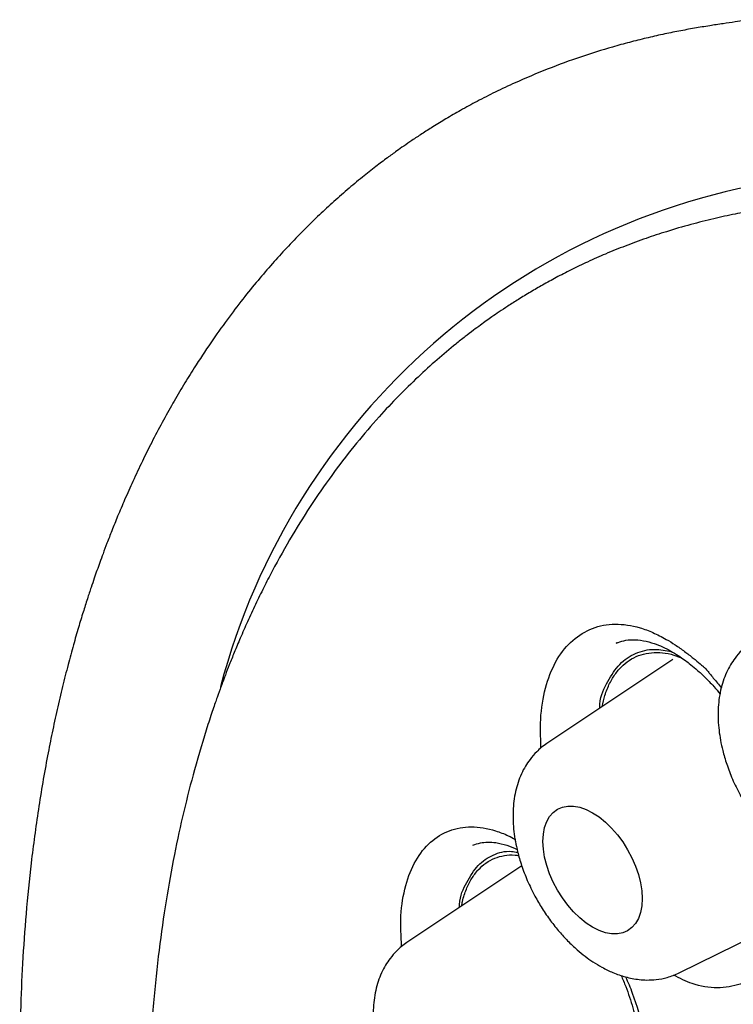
# Model space of a CAD drawing. Header units: millimetres. Extents: x 8 to 1520, y 12 to 1090.
# Tile 31 of 53: x 1223 to 1229, y 477 to 486. Entities that reach past the tile are written whole.
import ezdxf

# ---------------------------------------------------------------- set-up
doc = ezdxf.new("R2010")
doc.units = ezdxf.units.MM

msp = doc.modelspace()

# ---------------------------------------------------------------- linework, layer by layer
at = {"color": 7, "linetype": 'Continuous', "lineweight": 30}
for p, q in [((1228.2148, 480.2229), (1228.2094, 480.2212)), ((1228.7031, 480.0772), (1227.6009, 479.3429)), ((1227.382, 478.2721), (1226.3784, 477.6035)), ((1228.7586, 477.3375), (1229.4786, 477.6937))]:
    msp.add_line(p, q, dxfattribs=at)
at = {"color": 7, "linetype": 'Continuous', "lineweight": 30, "flags": 128}
msp.add_lwpolyline([(1227.5668, 478.4867), (1227.5705, 478.5499), (1227.5816, 478.6078), (1227.5998, 478.6592), (1227.6249, 478.7035), (1227.6563, 478.7397), (1227.6937, 478.7674), (1227.7364, 478.7859), (1227.7835, 478.7951), (1227.8343, 478.7947), (1227.888, 478.7847), (1227.9436, 478.7654), (1228.0002, 478.737), (1228.0568, 478.7001), (1228.1124, 478.6552), (1228.1661, 478.6032), (1228.2169, 478.5449), (1228.264, 478.4813), (1228.3067, 478.4135), (1228.3441, 478.3427), (1228.3755, 478.2701), (1228.4006, 478.1969), (1228.4188, 478.1244), (1228.4299, 478.0538), (1228.4336, 477.9863), (1228.4299, 477.9231), (1228.4188, 477.8653), (1228.4006, 477.8138), (1228.3755, 477.7696), (1228.3441, 477.7334), (1228.3067, 477.7057), (1228.264, 477.6872), (1228.2169, 477.678), (1228.1661, 477.6784), (1228.1124, 477.6883), (1228.0568, 477.7077), (1228.0002, 477.736), (1227.9436, 477.773), (1227.888, 477.8179), (1227.8343, 477.8699), (1227.7835, 477.9282), (1227.7364, 477.9918), (1227.6937, 478.0596), (1227.6563, 478.1304), (1227.6249, 478.203), (1227.5998, 478.2762), (1227.5816, 478.3487), (1227.5705, 478.4193), (1227.5668, 478.4867)], dxfattribs=at)
at = {"color": 7, "linetype": 'Continuous', "lineweight": 30}
msp.add_arc((1230.5966, 478.2868), 6.0505, 97.24448, 165.15168, dxfattribs=at)
for points, knots in [([(1229.3987, 485.669), (1229.3763, 485.6664), (1229.3209, 485.66), (1229.237, 485.648), (1229.1342, 485.6331), (1229.0165, 485.615), (1228.8893, 485.5943), (1228.7524, 485.5693), (1228.6116, 485.5405), (1228.4679, 485.5078), (1228.3215, 485.4711), (1228.1293, 485.4181), (1227.8909, 485.3434), (1227.6067, 485.2397), (1227.359, 485.1351), (1227.1531, 485.0381), (1226.9948, 484.9575), (1226.8513, 484.8794), (1226.723, 484.8051), (1226.6097, 484.736), (1226.5109, 484.673), (1226.4259, 484.6166), (1226.3535, 484.5669), (1226.2818, 484.5163), (1226.2006, 484.4572), (1226.1002, 484.3813), (1225.9827, 484.2884), (1225.8547, 484.1818), (1225.7243, 484.0669), (1225.5914, 483.9433), (1225.4587, 483.8128), (1225.327, 483.6755), (1225.1999, 483.5355), (1225.0726, 483.3871), (1224.9405, 483.224), (1224.8028, 483.0429), (1224.6605, 482.8424), (1224.5343, 482.6511), (1224.4243, 482.4735), (1224.3308, 482.3145), (1224.2378, 482.1475), (1224.149, 481.9787), (1224.0636, 481.8073), (1223.9848, 481.64), (1223.9133, 481.4792), (1223.8522, 481.335), (1223.8008, 481.208), (1223.7583, 481.0988), (1223.7234, 481.006), (1223.6945, 480.9271), (1223.6692, 480.8561), (1223.644, 480.7838), (1223.6159, 480.7014), (1223.5834, 480.6025), (1223.5464, 480.4861), (1223.5056, 480.3516), (1223.4615, 480.1985), (1223.4148, 480.0262), (1223.367, 479.8377), (1223.3205, 479.6394), (1223.277, 479.438), (1223.2195, 479.1489), (1223.155, 478.7715), (1223.0931, 478.31), (1223.0479, 477.8612), (1223.0173, 477.4275), (1222.9993, 477.0047), (1222.9926, 476.5933), (1222.9957, 476.1941), (1223.0072, 475.8144), (1223.0257, 475.4517), (1223.0504, 475.0964), (1223.0827, 474.7311), (1223.1239, 474.3483), (1223.1758, 473.9386), (1223.2402, 473.5009), (1223.3187, 473.0353), (1223.4098, 472.5568), (1223.5121, 472.0739), (1223.6243, 471.5936), (1223.7682, 471.0281), (1223.9507, 470.3782), (1224.1803, 469.6442), (1224.4292, 468.9203), (1224.6976, 468.2033), (1224.9851, 467.4927), (1225.2928, 466.7856), (1225.6189, 466.0851), (1225.9628, 465.3928), (1226.3243, 464.7088), (1226.6761, 464.0819), (1227.0144, 463.5093), (1227.3383, 462.9849), (1227.679, 462.4574), (1228.0386, 461.925), (1228.3718, 461.4534), (1228.6729, 461.0431), (1228.9373, 460.6935), (1229.2066, 460.3481), (1229.4723, 460.0177), (1229.725, 459.7126), (1229.9478, 459.4507), (1230.1415, 459.2281), (1230.3076, 459.041), (1230.4576, 458.8749), (1230.5754, 458.7464), (1230.6697, 458.6447), (1230.7514, 458.5573), (1230.8475, 458.4555), (1230.9605, 458.3372), (1231.0905, 458.2029), (1231.2377, 458.0531), (1231.41, 457.8808), (1231.609, 457.6859), (1231.8363, 457.4684), (1232.0858, 457.2361), (1232.3575, 456.9904), (1232.6517, 456.7329), (1232.9687, 456.4651), (1233.2985, 456.1972), (1233.6401, 455.9309), (1233.9924, 455.6678), (1234.365, 455.4023), (1234.7582, 455.1368), (1235.1724, 454.8717), (1235.4557, 454.7048), (1235.6008, 454.6193)], [0, 0, 0, 0, 0.001745, 0.004306, 0.007708, 0.011689, 0.016377, 0.021317, 0.02641, 0.031653, 0.037044, 0.042578, 0.053086, 0.064036, 0.075433, 0.082406, 0.088918, 0.094878, 0.100288, 0.105148, 0.109388, 0.113099, 0.11628, 0.11896, 0.122639, 0.12718, 0.132584, 0.138807, 0.145102, 0.15121, 0.158162, 0.164843, 0.171259, 0.177946, 0.185193, 0.193001, 0.201372, 0.210309, 0.21622, 0.222358, 0.22872, 0.235139, 0.241102, 0.247385, 0.253007, 0.257977, 0.262297, 0.265972, 0.269003, 0.271582, 0.273822, 0.276026, 0.278687, 0.281887, 0.285626, 0.289904, 0.294721, 0.300078, 0.305975, 0.312091, 0.318121, 0.324066, 0.337761, 0.351001, 0.363313, 0.37513, 0.386446, 0.39729, 0.407673, 0.417604, 0.426561, 0.435341, 0.444457, 0.453941, 0.463798, 0.474671, 0.48598, 0.497632, 0.509208, 0.520627, 0.531912, 0.5494, 0.566624, 0.583714, 0.60043, 0.61722, 0.634004, 0.650707, 0.66735, 0.683966, 0.700586, 0.713638, 0.726789, 0.740295, 0.754163, 0.768338, 0.777761, 0.787299, 0.796963, 0.806468, 0.815199, 0.823138, 0.829282, 0.834854, 0.839853, 0.844279, 0.846572, 0.849191, 0.852345, 0.856036, 0.860267, 0.865037, 0.870345, 0.876926, 0.88417, 0.892066, 0.900609, 0.909799, 0.919638, 0.930129, 0.940327, 0.951086, 0.962417, 0.974333, 0.986853, 1, 1, 1, 1]), ([(1229.9329, 484.0719), (1229.8983, 484.0686), (1229.8223, 484.0613), (1229.7019, 484.0467), (1229.564, 484.0275), (1229.4096, 484.0022), (1229.2391, 483.9699), (1229.0532, 483.929), (1228.8527, 483.8781), (1228.6555, 483.8205), (1228.4644, 483.7574), (1228.2875, 483.6924), (1228.1172, 483.6232), (1227.9598, 483.5533), (1227.816, 483.4842), (1227.6853, 483.4169), (1227.5673, 483.3522), (1227.4574, 483.2885), (1227.3563, 483.227), (1227.265, 483.1687), (1227.1881, 483.1176), (1227.1251, 483.0743), (1227.0708, 483.036), (1227.0168, 482.997), (1226.9553, 482.9514), (1226.8833, 482.8963), (1226.7768, 482.812), (1226.6384, 482.6959), (1226.4716, 482.5447), (1226.302, 482.3782), (1226.1222, 482.1866), (1225.9342, 481.9672), (1225.7414, 481.7183), (1225.5534, 481.4492), (1225.3717, 481.1597), (1225.2309, 480.9088), (1225.1261, 480.7058), (1225.0538, 480.5581), (1224.9853, 480.4104), (1224.9235, 480.2698), (1224.871, 480.1441), (1224.8278, 480.0364), (1224.7933, 479.947), (1224.7665, 479.8756), (1224.7476, 479.8239), (1224.7337, 479.7855), (1224.7211, 479.7503), (1224.7058, 479.7066), (1224.6866, 479.6509), (1224.6638, 479.5834), (1224.6055, 479.4052), (1224.5228, 479.1285), (1224.4257, 478.7488), (1224.3428, 478.367), (1224.2704, 477.9636), (1224.2088, 477.5318), (1224.1599, 477.0695), (1224.1258, 476.5747), (1224.1097, 476.0777), (1224.1103, 475.5825), (1224.1258, 475.0929), (1224.1577, 474.5794), (1224.2074, 474.042), (1224.2764, 473.4808), (1224.366, 472.8982), (1224.4766, 472.2986), (1224.608, 471.6867), (1224.7604, 471.0651), (1224.934, 470.4348), (1225.1288, 469.7971), (1225.3451, 469.1529), (1225.5829, 468.5035), (1225.8423, 467.8502), (1226.1233, 467.1943), (1226.4258, 466.5372), (1226.7495, 465.8803), (1227.0944, 465.2252), (1227.4602, 464.5735), (1227.8464, 463.9266), (1228.2527, 463.2864), (1228.6786, 462.6544), (1229.1235, 462.0326), (1229.5626, 461.4542), (1229.9882, 460.9239), (1230.3923, 460.4451), (1230.7937, 459.9925), (1231.1911, 459.5656), (1231.5835, 459.1641), (1231.9697, 458.7871), (1232.3634, 458.4207), (1232.7633, 458.0666), (1233.1678, 457.7267), (1233.5607, 457.4136), (1233.941, 457.126), (1234.3081, 456.8626), (1234.6615, 456.6222), (1234.9919, 456.4091), (1235.2998, 456.2205), (1235.5926, 456.0497), (1235.8897, 455.8851), (1236.201, 455.7222), (1236.5295, 455.5609), (1236.8458, 455.4165), (1237.1472, 455.2884), (1237.4313, 455.176), (1237.7245, 455.0688), (1238.0254, 454.9683), (1238.3016, 454.8852), (1238.5409, 454.8201), (1238.7327, 454.7723), (1238.8971, 454.7347), (1239.0343, 454.7057), (1239.1398, 454.6849), (1239.2213, 454.6697), (1239.2892, 454.6575), (1239.361, 454.6452), (1239.4432, 454.6319), (1239.5394, 454.6174), (1239.6508, 454.602), (1239.7774, 454.5863), (1239.9215, 454.5708), (1240.0833, 454.5566), (1240.2629, 454.5448), (1240.4556, 454.5369), (1240.656, 454.534), (1240.8589, 454.5369), (1241.0976, 454.5472), (1241.371, 454.5693), (1241.6777, 454.6088), (1241.9822, 454.6632), (1242.2837, 454.7331), (1242.5302, 454.8039), (1242.7165, 454.8656), (1242.8373, 454.9089), (1242.9355, 454.9463), (1243.0081, 454.9755), (1243.0609, 454.9973), (1243.104, 455.0156), (1243.1509, 455.0359), (1243.2178, 455.0657), (1243.3078, 455.1075), (1243.4238, 455.1643), (1243.5573, 455.234), (1243.706, 455.3172), (1243.8667, 455.4142), (1244.0364, 455.525), (1244.2236, 455.6575), (1244.4276, 455.8155), (1244.6473, 456.0036), (1244.8717, 456.2167), (1245.0985, 456.4573), (1245.3269, 456.7261), (1245.4718, 456.9245), (1245.546, 457.0262)], [0, 0, 0, 0, 0.002648, 0.005817, 0.009507, 0.013721, 0.018456, 0.023715, 0.029495, 0.035799, 0.041118, 0.046695, 0.052021, 0.05699, 0.061601, 0.065854, 0.06975, 0.073287, 0.076885, 0.080017, 0.082685, 0.084887, 0.086632, 0.088429, 0.090625, 0.09322, 0.096216, 0.102272, 0.108651, 0.115326, 0.122298, 0.130606, 0.139206, 0.14805, 0.157136, 0.166464, 0.170646, 0.174875, 0.179142, 0.183091, 0.186527, 0.189402, 0.191781, 0.193666, 0.195055, 0.195849, 0.19668, 0.197815, 0.199256, 0.201003, 0.203033, 0.212925, 0.221809, 0.230742, 0.240055, 0.24976, 0.259931, 0.270567, 0.28167, 0.291278, 0.301209, 0.311463, 0.322041, 0.332941, 0.344165, 0.355589, 0.367114, 0.37874, 0.390468, 0.402297, 0.414227, 0.426259, 0.438393, 0.450628, 0.462965, 0.475404, 0.487945, 0.500588, 0.513334, 0.526182, 0.539132, 0.552185, 0.565341, 0.576548, 0.587469, 0.598101, 0.608445, 0.618501, 0.628268, 0.637746, 0.648019, 0.657931, 0.66748, 0.676668, 0.685494, 0.693958, 0.70206, 0.709169, 0.715987, 0.722984, 0.730399, 0.738234, 0.746489, 0.753075, 0.759906, 0.766981, 0.774302, 0.781801, 0.787185, 0.791911, 0.79598, 0.799391, 0.802143, 0.803866, 0.805493, 0.807236, 0.809262, 0.811681, 0.814494, 0.8177, 0.821301, 0.825496, 0.830123, 0.835182, 0.840502, 0.845864, 0.851268, 0.859602, 0.868034, 0.876564, 0.885191, 0.893885, 0.898179, 0.901819, 0.904807, 0.907141, 0.908516, 0.909709, 0.911173, 0.912923, 0.916028, 0.919757, 0.924109, 0.929083, 0.934548, 0.940375, 0.946564, 0.954241, 0.96241, 0.971071, 0.980224, 0.989867, 1, 1, 1, 1]), ([(1227.5491, 479.3037), (1227.5461, 479.4011), (1227.5399, 479.6017), (1227.5913, 479.8644), (1227.6845, 480.0888), (1227.8224, 480.254), (1227.994, 480.3595), (1228.1941, 480.3964), (1228.3769, 480.3703), (1228.5287, 480.3141), (1228.6315, 480.262), (1228.724, 480.2045), (1228.8027, 480.1487), (1228.8759, 480.092), (1228.9295, 480.0482), (1228.9613, 480.0209), (1228.9744, 480.0094), (1228.9805, 480.004), (1228.9835, 480.0015), (1228.9867, 479.9983), (1228.9932, 479.9904), (1229.0069, 479.9742), (1229.0286, 479.9476), (1229.0695, 479.898), (1229.1025, 479.856), (1229.1258, 479.8265)], [0, 0, 0, 0, 0.093511, 0.192457, 0.29083, 0.389757, 0.489025, 0.587369, 0.685744, 0.735018, 0.785038, 0.818168, 0.85402, 0.886846, 0.913349, 0.924121, 0.928689, 0.930666, 0.932206, 0.932541, 0.934972, 0.94155, 0.951945, 0.966156, 1, 1, 1, 1]), ([(1228.2072, 480.2203), (1228.2283, 480.228), (1228.2703, 480.2433), (1228.3493, 480.2519), (1228.442, 480.2438), (1228.5305, 480.2205), (1228.611, 480.1884), (1228.6815, 480.1527), (1228.7454, 480.114), (1228.7995, 480.0769), (1228.8508, 480.0382), (1228.9085, 479.9907), (1228.9807, 479.9241), (1229.0521, 479.8515), (1229.0976, 479.7966), (1229.1156, 479.7748)], [0, 0, 0, 0, 0.109383, 0.217669, 0.324573, 0.426773, 0.503458, 0.575808, 0.64168, 0.694937, 0.735643, 0.791026, 0.860733, 0.944776, 1, 1, 1, 1]), ([(1228.0637, 479.6512), (1228.0639, 479.6633), (1228.0658, 479.7592), (1228.132, 479.8883), (1228.232, 480.0441), (1228.3727, 480.1387), (1228.5284, 480.1763), (1228.6419, 480.1544), (1228.6935, 480.1444)], [0, 0, 0, 0, 0.029218, 0.230493, 0.431246, 0.630762, 0.832001, 1, 1, 1, 1]), ([(1229.3932, 480.2286), (1229.3766, 480.2167), (1229.3446, 480.1939), (1229.2937, 480.1465), (1229.2462, 480.0914), (1229.2052, 480.0308), (1229.1575, 479.9399), (1229.1143, 479.8088), (1229.0933, 479.6388), (1229.1009, 479.4608), (1229.1304, 479.3008), (1229.1721, 479.1583), (1229.2221, 479.0276), (1229.2831, 478.9016), (1229.3521, 478.7834), (1229.4236, 478.6789), (1229.4986, 478.5849), (1229.5766, 478.4998), (1229.6522, 478.4286), (1229.7258, 478.3686), (1229.798, 478.3172), (1229.8789, 478.2682), (1229.974, 478.222), (1230.0627, 478.1912), (1230.1397, 478.1731), (1230.2023, 478.1636), (1230.2714, 478.1592), (1230.3538, 478.1632), (1230.4505, 478.1804), (1230.5158, 478.2083), (1230.5509, 478.2232)], [0, 0, 0, 0, 0.019923, 0.038166, 0.070016, 0.098652, 0.127226, 0.184599, 0.243784, 0.302432, 0.358613, 0.396981, 0.438917, 0.484491, 0.521125, 0.559858, 0.59676, 0.629223, 0.665581, 0.694014, 0.720264, 0.751152, 0.786851, 0.826906, 0.848519, 0.871209, 0.895616, 0.924916, 0.959692, 1, 1, 1, 1]), ([(1228.0849, 479.6653), (1228.0922, 479.6986), (1228.1082, 479.7716), (1228.1477, 479.8688), (1228.2005, 479.9574), (1228.265, 480.0291), (1228.3397, 480.084), (1228.4233, 480.1206), (1228.5141, 480.1392), (1228.6107, 480.138), (1228.6986, 480.1226), (1228.7548, 480.0998), (1228.7763, 480.0911)], [0, 0, 0, 0, 0.0888825, 0.1945719, 0.2993254, 0.4049235, 0.510958, 0.6175034, 0.7235534, 0.8291621, 0.9346119, 1, 1, 1, 1]), ([(1227.6009, 479.3429), (1227.5842, 479.331), (1227.5523, 479.3081), (1227.5014, 479.2608), (1227.4538, 479.2057), (1227.4128, 479.1451), (1227.3652, 479.0542), (1227.322, 478.9231), (1227.301, 478.7531), (1227.3086, 478.5751), (1227.3381, 478.4151), (1227.3797, 478.2726), (1227.4298, 478.1419), (1227.4908, 478.0159), (1227.5598, 477.8977), (1227.6313, 477.7932), (1227.7063, 477.6991), (1227.7843, 477.6141), (1227.8598, 477.5429), (1227.9335, 477.4828), (1228.0057, 477.4315), (1228.0866, 477.3825), (1228.1817, 477.3363), (1228.2703, 477.3055), (1228.3474, 477.2874), (1228.41, 477.2779), (1228.4791, 477.2735), (1228.5615, 477.2775), (1228.6582, 477.2947), (1228.7235, 477.3225), (1228.7586, 477.3375)], [0, 0, 0, 0, 0.019923, 0.038166, 0.070016, 0.098652, 0.127226, 0.184599, 0.243784, 0.302432, 0.358613, 0.396981, 0.438917, 0.484491, 0.521125, 0.559858, 0.59676, 0.629223, 0.665581, 0.694014, 0.720264, 0.751152, 0.786851, 0.826906, 0.848519, 0.871209, 0.895616, 0.924916, 0.959692, 1, 1, 1, 1]), ([(1226.3307, 477.5678), (1226.3263, 477.6589), (1226.317, 477.8521), (1226.3616, 478.1065), (1226.4478, 478.3274), (1226.5789, 478.4891), (1226.7436, 478.5908), (1226.9374, 478.6249), (1227.1156, 478.5949), (1227.2468, 478.5462), (1227.3051, 478.5143), (1227.3258, 478.503)], [0, 0, 0, 0, 0.116519, 0.247259, 0.377235, 0.50795, 0.63911, 0.769052, 0.899034, 0.964139, 1, 1, 1, 1]), ([(1226.9553, 478.4531), (1226.9758, 478.4607), (1227.014, 478.4748), (1227.08, 478.4818), (1227.1607, 478.477), (1227.2461, 478.4555), (1227.3099, 478.4332), (1227.3412, 478.4167), (1227.3416, 478.4166)], [0, 0, 0, 0, 0.227779, 0.422683, 0.587293, 0.807911, 0.997884, 1, 1, 1, 1]), ([(1226.8375, 477.9094), (1226.8376, 477.9175), (1226.838, 478.0082), (1226.8997, 478.1313), (1226.9934, 478.2851), (1227.129, 478.3746), (1227.2499, 478.409), (1227.3283, 478.3946), (1227.3468, 478.3912)], [0, 0, 0, 0, 0.022354, 0.249813, 0.476685, 0.702155, 0.929576, 1, 1, 1, 1]), ([(1226.8569, 477.9223), (1226.859, 477.9355), (1226.8675, 477.9889), (1226.8959, 478.0699), (1226.9415, 478.163), (1226.9993, 478.2398), (1227.0669, 478.3001), (1227.1436, 478.3429), (1227.2291, 478.3656), (1227.3005, 478.3716), (1227.3443, 478.3641), (1227.3553, 478.3622)], [0, 0, 0, 0, 0.042668, 0.1725866, 0.3030435, 0.4341256, 0.5646015, 0.6945313, 0.8242686, 0.9562164, 1, 1, 1, 1]), ([(1229.7405, 478.3592), (1229.7439, 478.3361), (1229.7633, 478.2043), (1229.7512, 477.9838), (1229.7049, 477.7134), (1229.6068, 477.4936), (1229.4693, 477.3288), (1229.2948, 477.2285), (1229.0929, 477.1965), (1228.8927, 477.2245), (1228.7611, 477.2903), (1228.7064, 477.3177)], [0, 0, 0, 0, 0.026947, 0.153724, 0.280069, 0.405435, 0.531634, 0.657637, 0.783922, 0.910308, 1, 1, 1, 1]), ([(1226.3784, 477.6035), (1226.3617, 477.5915), (1226.3298, 477.5687), (1226.2789, 477.5214), (1226.2313, 477.4663), (1226.1903, 477.4056), (1226.1427, 477.3148), (1226.0995, 477.1837), (1226.0785, 477.0137), (1226.0861, 476.8357), (1226.1156, 476.6757), (1226.1572, 476.5331), (1226.2073, 476.4025), (1226.2683, 476.2764), (1226.3373, 476.1583), (1226.4088, 476.0538), (1226.4838, 475.9597), (1226.5618, 475.8747), (1226.6373, 475.8034), (1226.711, 475.7434), (1226.7832, 475.6921), (1226.8641, 475.643), (1226.9592, 475.5969), (1227.0478, 475.566), (1227.1249, 475.5479), (1227.1875, 475.5385), (1227.2565, 475.5341), (1227.339, 475.538), (1227.4357, 475.5553), (1227.501, 475.5831), (1227.5361, 475.5981)], [0, 0, 0, 0, 0.019923, 0.038166, 0.070016, 0.098652, 0.127226, 0.184599, 0.243784, 0.302432, 0.358613, 0.396981, 0.438917, 0.484491, 0.521125, 0.559858, 0.59676, 0.629223, 0.665581, 0.694014, 0.720264, 0.751152, 0.786851, 0.826906, 0.848519, 0.871209, 0.895616, 0.924916, 0.959692, 1, 1, 1, 1]), ([(1228.2886, 477.3019), (1228.309, 477.2552), (1228.3759, 477.1013), (1228.4464, 476.8316), (1228.4975, 476.5099), (1228.4983, 476.2104), (1228.4554, 475.9445), (1228.3649, 475.7279), (1228.2342, 475.5668), (1228.0665, 475.47), (1227.8709, 475.4412), (1227.6702, 475.4736), (1227.5353, 475.5442), (1227.4759, 475.5752)], [0, 0, 0, 0, 0.042624, 0.140161, 0.23738, 0.335766, 0.433823, 0.531114, 0.629056, 0.726843, 0.824851, 0.922936, 1, 1, 1, 1]), ([(1228.2501, 477.3152), (1228.2638, 477.2828), (1228.3036, 477.1891), (1228.3526, 477.0366), (1228.3966, 476.8676), (1228.4245, 476.7185), (1228.4405, 476.5901), (1228.4476, 476.482), (1228.4486, 476.3867), (1228.4444, 476.2954), (1228.4339, 476.2018), (1228.4167, 476.1127), (1228.3947, 476.036), (1228.3694, 475.9699), (1228.3362, 475.9042), (1228.2892, 475.8375), (1228.2351, 475.7852), (1228.1967, 475.7644), (1228.1765, 475.7534)], [0, 0, 0, 0, 0.045487, 0.131456, 0.20929, 0.279131, 0.341009, 0.394804, 0.440897, 0.489529, 0.545157, 0.605348, 0.659189, 0.707795, 0.765856, 0.835139, 0.913059, 1, 1, 1, 1])]:
    msp.add_open_spline(points, degree=3, knots=knots, dxfattribs=at)

doc.saveas('drawing.dxf')
